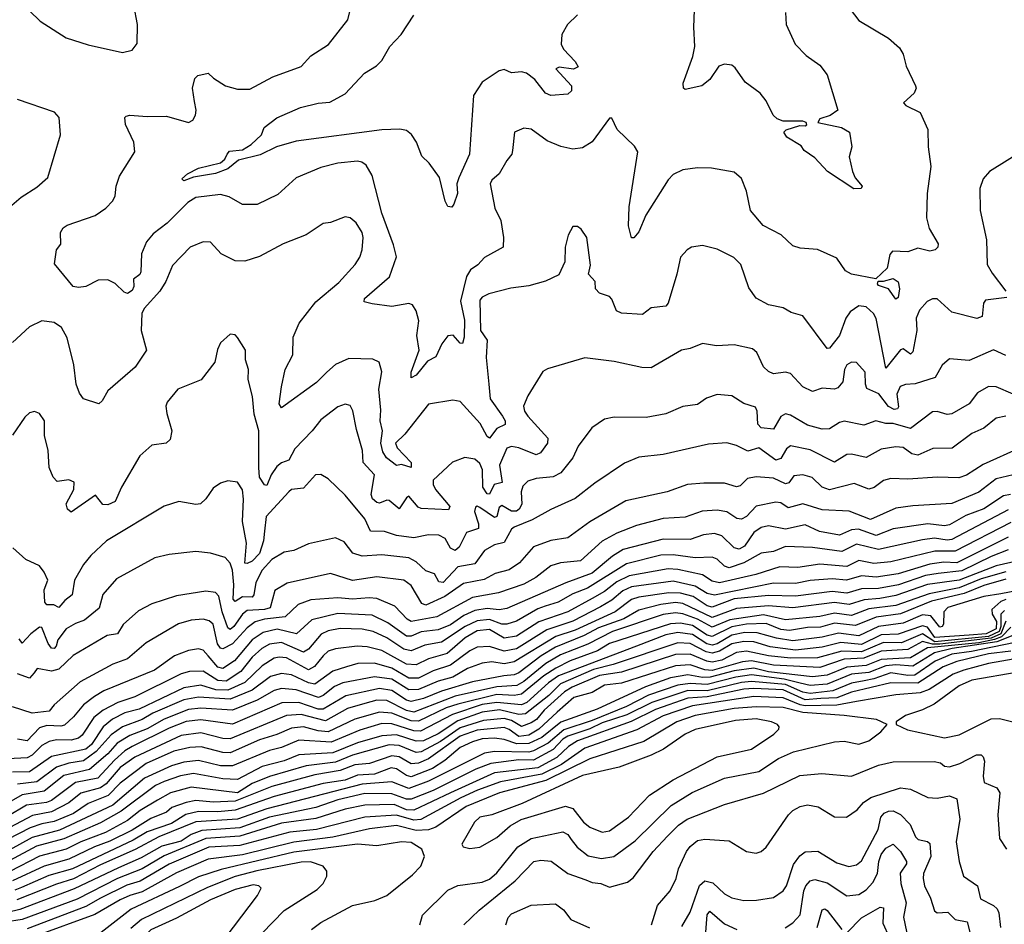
# Model space of a CAD drawing. Extents: x 1443846 to 1577407, y 839182 to 927291.
# Tile 119 of 256: x 1453955 to 1457979, y 894568 to 898265. Entities that reach past the tile are written whole.
import ezdxf

# ---------------------------------------------------------------- set-up
doc = ezdxf.new("R2010")
doc.units = 0

msp = doc.modelspace()

# ---------------------------------------------------------------- linework, layer by layer
at = {"layer": '0CON20XD'}
for points in [[(1457359.1, 897645), (1457369.2, 897619.2), (1457398.1, 897585), (1457394.2, 897575.8), (1457363.9, 897573.9), (1457256, 897645), (1457205, 897700), (1457160.7, 897730.7), (1457149.3, 897749.3), (1457090, 897785), (1457077.5, 897805), (1457087.5, 897815), (1457143, 897833), (1457165, 897831.2), (1457172.5, 897835), (1457168.8, 897845), (1457155, 897850), (1457075, 897850.8), (1457050, 897860), (1457034, 897875), (1457005, 897934), (1456981.4, 897965), (1456919.5, 898009.5), (1456878.8, 898068.8), (1456865, 898079.7), (1456835, 898083.2), (1456811.5, 898075), (1456775, 898020.8), (1456743.3, 897995), (1456675, 897980), (1456667.5, 897985), (1456666.1, 898006.1), (1456706.2, 898115), (1456714, 898155), (1456710.4, 898235), (1456715.3, 898375)], [(1453995, 898301.2), (1454038.7, 898258.7), (1454145, 898190.8), (1454235, 898162.9), (1454375, 898130.8), (1454415, 898141.2), (1454435, 898167.5), (1454435.8, 898245.8), (1454421.2, 898325)], [(1457331.3, 898331.3), (1457385, 898261.4), (1457505, 898189.2), (1457550.2, 898150.2), (1457565.7, 898125), (1457578, 898075), (1457616.2, 897995), (1457618.8, 897985), (1457610, 897965), (1457567.5, 897925), (1457576.7, 897915), (1457635.5, 897885.5), (1457666.4, 897816.4), (1457667.7, 897745), (1457678.2, 897665), (1457663.3, 897555), (1457660.9, 897455), (1457671.5, 897411.5), (1457708.6, 897348.6), (1457706.9, 897335), (1457695.7, 897325), (1457675, 897319.2), (1457625, 897331.1), (1457585, 897316.5), (1457521.5, 897318.5), (1457511.1, 897305), (1457500.8, 897249.2), (1457453.6, 897206.4), (1457354.7, 897224.7), (1457329.4, 897239.4), (1457295, 897290.6), (1457215, 897325.7), (1457145, 897331.1), (1457115, 897341.4), (1457066.3, 897386.3), (1456993.8, 897423.8), (1456941.1, 897485), (1456925.8, 897564.2), (1456905, 897616.7), (1456875, 897642), (1456781.7, 897658.3), (1456725, 897660), (1456665, 897651.9), (1456625, 897632.2), (1456605, 897611.1), (1456514.1, 897465.9), (1456485, 897398), (1456465, 897373.8), (1456455, 897373.3), (1456442.6, 897422.6), (1456445, 897500), (1456480.7, 897725), (1456468.1, 897748.1), (1456396, 897816), (1456375, 897862.5), (1456365, 897863.3), (1456295, 897765.5), (1456255, 897741.3), (1456215, 897736.5), (1456166.3, 897746.3), (1456110.4, 897770.4), (1456045, 897818), (1456015, 897822.5), (1455976.7, 897805), (1455969.3, 897730.7), (1455966, 897715), (1455945, 897690), (1455914.3, 897635), (1455885, 897609.2), (1455878.1, 897595), (1455896.6, 897495), (1455921.5, 897445), (1455931.5, 897375), (1455930.8, 897335), (1455855, 897293.1), (1455827, 897263), (1455797, 897243), (1455780.3, 897215), (1455756.2, 897115), (1455772.9, 897037.1), (1455771.8, 896968.2), (1455765, 896941.2), (1455755, 896942.5), (1455726.4, 896976.4), (1455705, 896972.5), (1455680.2, 896939.8), (1455655, 896887.1), (1455621, 896869), (1455575, 896812.9), (1455555, 896801.9), (1455554.7, 896824.7), (1455587.8, 896915), (1455578.2, 896975), (1455585.6, 897035), (1455575.7, 897075), (1455559.8, 897099.8), (1455545.4, 897105.4), (1455475, 897092.7), (1455395, 897103.8), (1455362.7, 897112.7), (1455364.4, 897125), (1455465.7, 897214.3), (1455494.2, 897295.8), (1455482.5, 897345), (1455434.7, 897475), (1455395, 897628.8), (1455371.1, 897671.1), (1455353, 897683), (1455335, 897687.3), (1455255, 897679.2), (1455185, 897660.5), (1455085, 897618.9), (1455009.6, 897550.4), (1454925, 897509.5), (1454865, 897510), (1454811.3, 897541.3), (1454775, 897551.1), (1454675, 897539.1), (1454642.5, 897517.5), (1454556.8, 897433.2), (1454500.2, 897389.8), (1454472.6, 897357.4), (1454451.9, 897308.1), (1454450, 897235), (1454445, 897224), (1454420, 897205), (1454421.4, 897175), (1454415, 897158.8), (1454395, 897146), (1454381.2, 897151.2), (1454345, 897187.5), (1454315, 897202.5), (1454275, 897200), (1454225, 897174.2), (1454195, 897170), (1454173.3, 897175), (1454096.7, 897266.7), (1454104.4, 897325), (1454122.6, 897347.4), (1454120.8, 897395), (1454132.7, 897415), (1454148.1, 897425), (1454262.5, 897465), (1454306.9, 897495), (1454335.6, 897525), (1454345.5, 897545), (1454349.5, 897585), (1454362.5, 897625), (1454425.6, 897725), (1454420.6, 897765), (1454387.3, 897837.3), (1454384, 897865), (1454389.2, 897870.8), (1454405, 897875.5), (1454475, 897868.9), (1454555, 897870.4), (1454645, 897844.5), (1454662.5, 897855), (1454673.5, 897875), (1454676.2, 897895), (1454668.7, 897931.3), (1454661.5, 897985), (1454670.8, 898025), (1454682.6, 898037.4), (1454725, 898047.1), (1454746.2, 898026.2), (1454795.3, 897995.3), (1454845, 897980.9), (1454895, 897980.8), (1454988.9, 898031.1), (1455105, 898073.5), (1455145, 898118.1), (1455216.8, 898163.2), (1455295.4, 898264.6), (1455305.4, 898304.6)], [(1456234.1, 898285), (1456194.3, 898245), (1456170.3, 898205), (1456167.7, 898165), (1456177.5, 898145), (1456225.6, 898095), (1456236.8, 898073.2), (1456217.6, 898062.4), (1456159.2, 898070.8), (1456146.2, 898065), (1456210.6, 897995), (1456210, 897975), (1456195, 897960.8), (1456125, 897955.7), (1456104.2, 897965), (1456060.2, 898020.2), (1456026.3, 898046.3), (1456005, 898051.8), (1455965, 898047.8), (1455935, 898062.2), (1455915, 898055.9), (1455845, 898010), (1455809.4, 897955), (1455793.3, 897715), (1455748.8, 897618.8), (1455741.9, 897595), (1455744.5, 897555), (1455729.4, 897510.6), (1455721.2, 897498.8), (1455705, 897501.5), (1455693.6, 897523.6), (1455670.5, 897620.5), (1455628.8, 897678.8), (1455597.9, 897707.9), (1455576.7, 897765), (1455556, 897796), (1455535, 897811.8), (1455507.7, 897817.7), (1455435, 897814.7), (1455085, 897768.4), (1455004.3, 897745), (1454937.1, 897712.9), (1454848.7, 897691.3), (1454805, 897656.1), (1454755, 897636.8), (1454665, 897621.2), (1454625, 897607.1), (1454617.1, 897615), (1454640.5, 897635), (1454685, 897658.2), (1454775, 897680), (1454793.2, 897695), (1454802.7, 897715), (1454811.8, 897728.2), (1454865, 897732.7), (1454900.8, 897755), (1454942.5, 897795), (1454953.3, 897825), (1455005, 897863.8), (1455103, 897907), (1455175, 897924.4), (1455221.8, 897928.2), (1455285, 897962.2), (1455363.8, 898046.2), (1455412.9, 898077.1), (1455435, 898098.1), (1455466.9, 898155), (1455514.4, 898205), (1455565, 898284)], [(1457084, 898294), (1457086.8, 898245), (1457123.9, 898165), (1457168.8, 898118.8), (1457225, 898079.2), (1457255, 898040), (1457298.1, 897895), (1457267, 897873), (1457225, 897860.6), (1457216.7, 897845), (1457313.8, 897825), (1457346.2, 897805), (1457355.8, 897745), (1457344.2, 897705), (1457359.1, 897645)], [(1453875, 897466), (1453960.7, 897539.3), (1454025, 897580.8), (1454069.7, 897620.3), (1454121.1, 897795), (1454115.8, 897865.8), (1454096.6, 897886.6), (1453945, 897938.9)], [(1458051.7, 897728.3), (1457918, 897645), (1457893.1, 897615), (1457879.5, 897575), (1457879.6, 897485), (1457905.5, 897365), (1457909.4, 897265), (1457928.8, 897228.8), (1457984.5, 897155)], [(1457989.8, 897130.2), (1457901.8, 897118.2), (1457893.4, 897106.6), (1457887.8, 897052.2), (1457866.6, 897043.4), (1457765, 897070), (1457705, 897124.5), (1457685, 897124.5), (1457663, 897113), (1457632.4, 897077.6), (1457618.9, 897045), (1457620.8, 896995), (1457605, 896907.9), (1457595, 896898.2), (1457565, 896919.3), (1457555, 896916), (1457495, 896840.6), (1457455, 897043.3), (1457444.1, 897064.1), (1457415, 897091.1), (1457385, 897096), (1457349.1, 897070.9), (1457331.9, 897045), (1457305.7, 896974.3), (1457265, 896923.1), (1457255, 896920.8), (1457155, 897054.4), (1457107.8, 897067.8), (1457075, 897087.5), (1457015, 897099.4), (1456965, 897127.5), (1456935, 897168.8), (1456901.4, 897265), (1456873.6, 897293.6), (1456805, 897327.1), (1456745, 897342), (1456700, 897335), (1456682.5, 897325), (1456655.6, 897294.4), (1456640.5, 897225), (1456605, 897106.7), (1456596.1, 897093.9), (1456535, 897087.8), (1456500, 897060), (1456415, 897065.6), (1456393.8, 897075), (1456375, 897122.5), (1456365, 897133.3), (1456325, 897147.5), (1456307.5, 897165), (1456306.2, 897195), (1456280, 897225), (1456287.9, 897262.1), (1456273.3, 897375), (1456249.3, 897409.3), (1456235, 897420), (1456215, 897420), (1456196.7, 897385), (1456183.8, 897335), (1456183.1, 897275), (1456158, 897222), (1456103.5, 897196.5), (1456035, 897177.1), (1455961.7, 897168.3), (1455872, 897145), (1455845, 897131.2), (1455835, 897119.2), (1455837.5, 896995), (1455864.7, 896954.7), (1455861.3, 896885), (1455872.2, 896775), (1455878.2, 896715), (1455928, 896645), (1455939.4, 896625), (1455939.4, 896610.6), (1455905.4, 896594.6), (1455875, 896555.3), (1455865, 896562.2), (1455836.6, 896615), (1455755, 896704.4), (1455725, 896710.6), (1455625, 896694.2), (1455528.7, 896571.3), (1455490.2, 896535), (1455497.2, 896515), (1455555, 896455.6), (1455555, 896434.5), (1455515, 896447.1), (1455495, 896442.5), (1455454, 896475), (1455438.3, 896498.3), (1455430.2, 896535), (1455437.8, 896585), (1455427.3, 896625), (1455431.1, 896668.9), (1455422.8, 896755), (1455435.3, 896825.3), (1455424.5, 896865), (1455398.1, 896878.1), (1455299.5, 896880.5), (1455245, 896855.3), (1455209.6, 896825), (1455168.1, 896781.9), (1455025, 896678.6), (1455015.6, 896695.6), (1455025.3, 896765), (1455040, 896835), (1455070.9, 896895), (1455072.8, 896967.2), (1455096.9, 897025), (1455165, 897112.2), (1455258.6, 897191.4), (1455325.5, 897265), (1455344.5, 897295), (1455354.5, 897325), (1455359.1, 897375), (1455354.5, 897395), (1455330, 897435), (1455305, 897455.4), (1455285, 897458.8), (1455225, 897436), (1455195, 897432), (1455125, 897385.8), (1455031.1, 897348.9), (1454935, 897297.8), (1454875, 897278.5), (1454835, 897279.1), (1454778.7, 897308.7), (1454735, 897355.8), (1454705, 897356.7), (1454652, 897335), (1454579.6, 897260.4), (1454552.1, 897195), (1454527.1, 897155), (1454463.3, 897085), (1454453.7, 897065), (1454451.6, 896995), (1454472.5, 896915), (1454426.5, 896845), (1454315, 896748.8), (1454292.3, 896707.7), (1454277.5, 896695), (1454215, 896715.8), (1454198.7, 896738.7), (1454185.8, 896775), (1454175.9, 896855), (1454148.9, 896965), (1454125, 897007.3), (1454095, 897027.2), (1454045, 897034.6), (1453995, 897010.4), (1453925, 896946.2)], [(1457535, 897123.3), (1457505.6, 897165.6), (1457465, 897178.8), (1457460, 897185), (1457463.3, 897196.7), (1457485, 897196.2), (1457525, 897207.5), (1457545, 897194.4), (1457550, 897165), (1457545, 897130), (1457535, 897123.3)], [(1457985, 896893.1), (1457935, 896916.1), (1457835, 896871.8), (1457755, 896879.4), (1457725, 896852.5), (1457696.9, 896803.1), (1457615, 896777.2), (1457575, 896774.5), (1457553.6, 896766.4), (1457539, 896735), (1457546.8, 896683.2), (1457542.3, 896675), (1457528.6, 896671.4), (1457505, 896684.8), (1457466.3, 896736.3), (1457417.7, 896757.7), (1457411.2, 896775), (1457410.4, 896825), (1457375, 896864.3), (1457355, 896865.6), (1457335, 896854.2), (1457326.4, 896835), (1457319.2, 896785), (1457299, 896761), (1457284.7, 896755.3), (1457235, 896758.5), (1457195, 896745.4), (1457155, 896764.6), (1457105, 896818.6), (1457085, 896824.2), (1457035, 896818.1), (1457015, 896827.1), (1456995, 896846), (1456967.8, 896905), (1456949.5, 896919.5), (1456875, 896936.5), (1456802.1, 896932.1), (1456745, 896942.2), (1456695, 896921.8), (1456660, 896915), (1456535, 896842.2), (1456496.8, 896843.2), (1456385, 896868.5), (1456265, 896882.5), (1456112.1, 896837.9), (1456093.1, 896826.9), (1456032, 896728), (1456013.8, 896685), (1456018.5, 896665), (1456032, 896645), (1456113.2, 896555), (1456111.5, 896535), (1456082.7, 896495), (1456065, 896486.6), (1455994.2, 896515.8), (1455965, 896520.6), (1455946.3, 896513.7), (1455915.6, 896445), (1455926.5, 896373.5), (1455894.5, 896365.5), (1455875, 896325.4), (1455865, 896326.7), (1455847.8, 896355), (1455845.9, 896425), (1455835, 896451.8), (1455815, 896468.5), (1455774.4, 896475.6), (1455723.7, 896456.3), (1455645, 896382.5), (1455644.6, 896365), (1455654.6, 896345), (1455712.1, 896275), (1455707.6, 896262.4), (1455595, 896267.9), (1455583.4, 896273.4), (1455545, 896317.3), (1455535, 896311.2), (1455505, 896266.2), (1455465, 896299.6), (1455455, 896301.2), (1455425, 896288.8), (1455415, 896291.2), (1455397.1, 896307.1), (1455391, 896325), (1455405.2, 896405.2), (1455358.4, 896455), (1455355.7, 896505), (1455330.7, 896590.7), (1455316.5, 896666.5), (1455305, 896688), (1455285, 896694.2), (1455255, 896682.9), (1455185, 896630), (1455150.7, 896585), (1455078.7, 896511.3), (1455055, 896464.6), (1455025, 896454.3), (1455005, 896438.9), (1454982, 896405), (1454965, 896360.9), (1454955, 896363.5), (1454934.2, 896395), (1454932.7, 896435), (1454932.2, 896585), (1454913.4, 896653.4), (1454906.1, 896725), (1454889.1, 896795), (1454889.4, 896835), (1454878, 896875), (1454877.5, 896915), (1454845, 896966.7), (1454835, 896976.7), (1454815, 896980), (1454775.9, 896944.1), (1454762.7, 896917.3), (1454752, 896865), (1454696.3, 896793.7), (1454601.2, 896755), (1454557.8, 896702.2), (1454551.4, 896685), (1454555.7, 896655), (1454576.7, 896585), (1454570.3, 896549.7), (1454553.3, 896535), (1454495, 896525.7), (1454445, 896482.2), (1454370.4, 896355), (1454345, 896296), (1454315, 896282.2), (1454294, 896284), (1454265, 896322), (1454165, 896252.2), (1454149.7, 896265), (1454144.3, 896285.7), (1454175.3, 896345), (1454177.1, 896375), (1454155, 896384.3), (1454108, 896378), (1454090.8, 896395), (1454075.6, 896435), (1454071.1, 896505), (1454056.2, 896565), (1454055.5, 896625), (1454035, 896656.2), (1454015, 896663.8), (1453995, 896658.8), (1453975, 896641.2), (1453925, 896566.7)], [(1458015, 896734.1), (1457945, 896764.1), (1457915, 896765.3), (1457869.4, 896740.6), (1457835, 896694.6), (1457765, 896654), (1457745, 896651.6), (1457705, 896663.2), (1457685, 896662.7), (1457595, 896594.8), (1457525, 896614.8), (1457494.4, 896614.4), (1457453.8, 896626.2), (1457405, 896607.8), (1457325, 896624.5), (1457305, 896619.2), (1457265, 896593.5), (1457235, 896591.4), (1457175, 896607.6), (1457105, 896648.9), (1457085, 896653.9), (1457065, 896643.2), (1457035, 896591.8), (1456985, 896597), (1456972, 896612), (1456969.5, 896665), (1456961.7, 896681.7), (1456915, 896695.8), (1456865, 896727.5), (1456805, 896732.7), (1456761.1, 896718.9), (1456725, 896692.9), (1456665, 896683.6), (1456595, 896654.6), (1456515, 896638.9), (1456385, 896640.9), (1456345, 896632.9), (1456293.6, 896596.4), (1456237.4, 896522.6), (1456215.8, 896474.2), (1456166.7, 896413.3), (1456135, 896396.2), (1456065, 896389.4), (1456031.5, 896378.5), (1456011.3, 896358.7), (1456004.5, 896335), (1456007, 896285), (1455996.7, 896265), (1455985, 896256.8), (1455965, 896256.2), (1455925, 896279.1), (1455915, 896271.5), (1455904.8, 896235.2), (1455895, 896230.2), (1455835, 896271.9), (1455825, 896276.2), (1455817.6, 896272.4), (1455813, 896255), (1455830.3, 896205), (1455829.6, 896185), (1455781, 896169), (1455751.2, 896108.8), (1455735, 896095.5), (1455715, 896104.5), (1455693.1, 896145), (1455668.1, 896158.1), (1455625, 896159.5), (1455565, 896147.5), (1455495, 896156.5), (1455445, 896172.9), (1455388.1, 896175), (1455365, 896225.3), (1455285, 896321.9), (1455215, 896388), (1455185, 896406), (1455163.3, 896405), (1455115, 896350), (1455065.5, 896344.5), (1455055, 896335.7), (1454962.5, 896235), (1454954.8, 896174.8), (1454950.6, 896135), (1454935, 896083.5), (1454905, 896052.5), (1454885, 896042.5), (1454875, 896044.3), (1454882.3, 896125), (1454865.9, 896214.1), (1454869.8, 896305), (1454865, 896343.3), (1454845, 896374.3), (1454805, 896380.6), (1454775, 896370.6), (1454745, 896350.8), (1454715, 896306.2), (1454693, 896287), (1454675, 896283.3), (1454605, 896295.7), (1454545, 896277.5), (1454308.9, 896135), (1454245, 896075.5), (1454215, 896037.9), (1454178.1, 895975), (1454168.8, 895915), (1454138.7, 895891.3), (1454115, 895862), (1454094, 895874), (1454065, 895873.9), (1454057.5, 895885), (1454054.8, 895935), (1454069.5, 895975), (1454055, 896007.1), (1454035, 896032.7), (1453979.5, 896059.5), (1453926.7, 896106.7)], [(1457985, 896644.7), (1457945, 896636.1), (1457895.6, 896595), (1457846.4, 896573.6), (1457765.6, 896514.4), (1457687.3, 896512.7), (1457625, 896485.8), (1457601, 896491), (1457565, 896516.8), (1457535, 896519.8), (1457475, 896510), (1457414.1, 896475.9), (1457355, 896488.8), (1457335, 896487.4), (1457285, 896456.8), (1457185, 896507.5), (1457105, 896523.2), (1457088.9, 896511.1), (1457065, 896471.1), (1457045.2, 896464.8), (1456975, 896514.7), (1456931.1, 896501.1), (1456885, 896524.6), (1456845, 896535.4), (1456770.2, 896529.8), (1456585, 896487.7), (1456485, 896477.5), (1456427, 896453), (1456305, 896370.3), (1456225, 896307.5), (1456125, 896263.2), (1456049, 896221), (1455975, 896191.3), (1455965, 896183.1), (1455935, 896128.4), (1455895, 896118.2), (1455854.5, 896095), (1455815, 896041.4), (1455745, 896029.3), (1455685, 895964.8), (1455667.1, 895967.1), (1455650.6, 896000.6), (1455615, 896012.2), (1455575, 896049.2), (1455545, 896065.2), (1455435, 896078.4), (1455355, 896072.1), (1455316.5, 896085), (1455280.8, 896130.8), (1455245, 896147.5), (1455135, 896122.3), (1455075, 896096.2), (1455035, 896088.5), (1454985, 896058.8), (1454945.6, 896015), (1454920, 895965), (1454911.6, 895915), (1454905, 895905.3), (1454865, 895905.7), (1454835, 895887.7), (1454827.1, 895897.1), (1454829.9, 895955), (1454824.1, 896015), (1454815, 896043.3), (1454795, 896066.5), (1454734.7, 896084.7), (1454675, 896091.5), (1454565, 896079.2), (1454506.7, 896065), (1454350.5, 895979.5), (1454294.3, 895915.7), (1454279.8, 895860.2), (1454219.6, 895810.4), (1454182.3, 895797.7), (1454145, 895775.3), (1454110.7, 895730.7), (1454103.3, 895705), (1454095, 895694.8), (1454085, 895696.3), (1454071.2, 895715), (1454045, 895780.9), (1454035, 895781.6), (1454000, 895755), (1453965, 895716.5), (1453952.4, 895735)], [(1458044.1, 896515.9), (1457892.3, 896447.7), (1457825, 896404.2), (1457792.9, 896392.9), (1457705.5, 896395.5), (1457585, 896386.9), (1457515, 896390.5), (1457485, 896381.2), (1457447.2, 896352.8), (1457425, 896346), (1457365, 896368.9), (1457265, 896343.8), (1457234.8, 896354.8), (1457194.3, 896394.3), (1457155, 896404.7), (1457119.2, 896400.8), (1457098, 896372), (1457085, 896368.4), (1457035, 896391.6), (1456965, 896397.1), (1456929.7, 896390.2), (1456899.7, 896360.2), (1456885, 896355.4), (1456835, 896371.2), (1456750.5, 896370.5), (1456684.7, 896365.3), (1456601.2, 896335), (1456431.7, 896298.3), (1456285, 896213.4), (1456195, 896147.7), (1456125, 896136.3), (1456055, 896110.4), (1455997.1, 896045), (1455955, 896016.4), (1455898.3, 896001.7), (1455853.6, 895976.4), (1455768.6, 895961.4), (1455692, 895908), (1455615, 895872.5), (1455598.9, 895878.9), (1455555, 895952.1), (1455525, 895974.7), (1455415, 895987.3), (1455315, 895973), (1455225, 896002.2), (1455047.5, 895962.5), (1454997.4, 895932.6), (1454978.1, 895861.9), (1454955, 895853.8), (1454885, 895850.3), (1454864.9, 895835.1), (1454830.5, 895785), (1454815, 895773.3), (1454805, 895780), (1454781.5, 895845), (1454768.5, 895908.5), (1454755, 895924.6), (1454715, 895929.2), (1454595, 895910), (1454495, 895877.3), (1454440.7, 895849.3), (1454377.3, 895792.7), (1454354.7, 895755.3), (1454312.4, 895747.6), (1454173.1, 895666.9), (1454115, 895610), (1454085, 895602.1), (1454026.5, 895613.5), (1454013.9, 895596.1), (1453995, 895574.3), (1453945, 895591.1)], [(1458015, 896404.8), (1457945, 896387.9), (1457875, 896333.4), (1457765, 896287.8), (1457605, 896278.2), (1457535, 896268.3), (1457432.3, 896222.3), (1457345, 896256), (1457235, 896261.6), (1457155, 896285.9), (1457095, 896269.4), (1457065, 896290.2), (1457045, 896293.8), (1456965, 896276.2), (1456925, 896235.2), (1456905, 896223.1), (1456886.1, 896226.1), (1456845, 896254.2), (1456805, 896260), (1456743.9, 896256.1), (1456675, 896232.5), (1456585, 896226.1), (1456475, 896198.1), (1456395, 896166.1), (1456335.7, 896134.3), (1456247, 896053), (1456165, 896044.8), (1456125, 896033.2), (1456063.9, 895985), (1456015, 895957.8), (1455912.1, 895922.1), (1455805, 895903.6), (1455659.2, 895825), (1455555.2, 895805.2), (1455538.6, 895815), (1455488.4, 895868.4), (1455415, 895898.8), (1455382.6, 895902.6), (1455315, 895896.8), (1455255, 895902.5), (1455145, 895893.6), (1455092.9, 895875), (1455039.5, 895825), (1454954.7, 895815.3), (1454916.4, 895803.6), (1454885, 895779.3), (1454825, 895714.4), (1454785, 895693.2), (1454775, 895696.2), (1454763.7, 895713.7), (1454745, 895793.9), (1454728.5, 895808.5), (1454705, 895815.2), (1454655, 895811.1), (1454603.5, 895796.5), (1454471.6, 895718.4), (1454395, 895652.5), (1454335, 895631.6), (1454201.2, 895558.8), (1454095.4, 895465), (1454075, 895439.4), (1454005, 895431), (1453925, 895456.1)], [(1458004.9, 896325.1), (1457975, 896319), (1457895, 896266.2), (1457821.7, 896238.3), (1457755, 896200.7), (1457735, 896196.2), (1457665.7, 896204.3), (1457525, 896184.5), (1457455, 896157.6), (1457382.8, 896182.8), (1457355, 896179.9), (1457305, 896157.7), (1457223, 896173), (1457165, 896200.5), (1457085, 896182.2), (1457015, 896196.9), (1456985, 896189), (1456955, 896169.4), (1456917.2, 896112.8), (1456895, 896100.7), (1456875, 896106.3), (1456825, 896155.8), (1456795, 896165.7), (1456749.7, 896160.3), (1456695, 896140.2), (1456585, 896141.5), (1456420.7, 896099.3), (1456376.9, 896073.1), (1456295, 896003.4), (1456186.5, 895963.5), (1455945, 895858.3), (1455915, 895853), (1455865, 895858.3), (1455815, 895850.3), (1455770.2, 895829.8), (1455715, 895791.2), (1455665, 895770.7), (1455595, 895763.6), (1455555, 895745.1), (1455535, 895745.8), (1455459.6, 895799.6), (1455395, 895831), (1455255, 895838.1), (1455148.2, 895811.8), (1455085.5, 895754.5), (1455006.4, 895773.6), (1454949.9, 895760.1), (1454905, 895730.5), (1454833.1, 895645), (1454785, 895613.2), (1454765, 895618.8), (1454724.7, 895664.7), (1454705, 895687.8), (1454685, 895694.1), (1454645, 895686.9), (1454586.7, 895665), (1454505, 895606.8), (1454298.4, 895521.6), (1454260.5, 895499.5), (1454215.8, 895465), (1454174.8, 895415.2), (1454138, 895382), (1454122.7, 895377.3), (1454065, 895380.2), (1454035, 895370.6), (1453985, 895317.4), (1453945, 895324)], [(1457995, 896262.4), (1457765, 896140.6), (1457745, 896137.6), (1457693.8, 896146.2), (1457645, 896138.6), (1457465, 896099.8), (1457375, 896121.6), (1457315, 896091.7), (1457195, 896107.6), (1457085, 896112), (1457035, 896090.9), (1456985, 896085.2), (1456914.9, 896045.1), (1456855, 896024.8), (1456835, 896031.9), (1456805, 896060.6), (1456785, 896068.2), (1456715, 896065.5), (1456625, 896078.2), (1456575, 896075.9), (1456435, 896041.5), (1456275, 895941), (1456215, 895918.2), (1456155, 895884.5), (1456102, 895868), (1456072.5, 895857.5), (1455985, 895807.2), (1455945.8, 895794.2), (1455925, 895794.9), (1455875, 895814.1), (1455825, 895807.6), (1455775, 895785.1), (1455679.2, 895720.8), (1455611.1, 895708.9), (1455555, 895685.2), (1455525, 895693), (1455455, 895739.1), (1455399.5, 895765), (1455355, 895773.5), (1455265, 895776.5), (1455215, 895767.9), (1455186.2, 895753.8), (1455135, 895692.7), (1455115, 895680.2), (1455025, 895719.7), (1454975, 895712.9), (1454944.7, 895695.3), (1454905, 895659.7), (1454858.9, 895601), (1454798.8, 895561.2), (1454764, 895564), (1454705, 895602.7), (1454648.4, 895601.6), (1454615, 895591.1), (1454425, 895497.4), (1454355.7, 895474.3), (1454296.4, 895443.6), (1454257.5, 895412.5), (1454209.3, 895340.7), (1454195, 895328.5), (1454165, 895320), (1454105, 895322.2), (1454075, 895315.2), (1454045, 895298.5), (1454005, 895258.4), (1453985, 895248.4), (1453905.7, 895244.3)], [(1458005, 896209.7), (1457777.5, 896092.5), (1457695, 896092.8), (1457515, 896049.1), (1457445, 896041.8), (1457385, 896054.1), (1457335, 896029.9), (1457225, 896039.4), (1457135, 896026.2), (1457061.2, 896028.8), (1456962.8, 895997.2), (1456815, 895963.4), (1456785, 895970), (1456745, 895996.2), (1456695, 896006.9), (1456645, 896018.4), (1456605, 896020), (1456445, 895991.9), (1456395, 895967.7), (1456345, 895927.9), (1456295, 895898.8), (1456194.5, 895845.5), (1456076.3, 895803.7), (1455985, 895744.9), (1455935, 895737.3), (1455875, 895772.1), (1455825, 895767.4), (1455775, 895739.3), (1455701.2, 895675), (1455625, 895652.3), (1455575, 895627.7), (1455535, 895630.9), (1455435, 895687.1), (1455375, 895701.9), (1455334, 895704), (1455245, 895694.3), (1455215, 895683.7), (1455194.8, 895665), (1455159.2, 895620.8), (1455135, 895608), (1455045, 895656.6), (1455015, 895660), (1454995, 895655.5), (1454945, 895624.8), (1454875, 895555.9), (1454805, 895524.7), (1454755.7, 895525.7), (1454695, 895545.4), (1454625, 895534.4), (1454442.4, 895447.6), (1454385, 895431.9), (1454334.2, 895405.8), (1454295.5, 895374.5), (1454248, 895302), (1454225, 895284.1), (1454085, 895254), (1453995, 895190.5), (1453925, 895189.9)], [(1457995, 896150.3), (1457785, 896045.1), (1457732.4, 896047.6), (1457675, 896040), (1457545, 896000.4), (1457455, 895986.1), (1457395, 895992.3), (1457334.3, 895974.3), (1457275, 895979.3), (1457185, 895973.1), (1457125, 895960.1), (1457035, 895962.5), (1456795, 895913.4), (1456765, 895920.5), (1456715, 895950.2), (1456625, 895969.8), (1456455, 895947.7), (1456419.4, 895930.6), (1456375, 895892.7), (1456329, 895865), (1456215, 895806.8), (1456108.5, 895771.5), (1455985, 895694.2), (1455935, 895684.4), (1455875, 895702.6), (1455825, 895701), (1455795, 895686.1), (1455715, 895627.1), (1455645, 895604.3), (1455585, 895574.4), (1455545, 895574.1), (1455475, 895615.1), (1455405, 895634.9), (1455336.9, 895633.1), (1455290.4, 895619.6), (1455235, 895602.3), (1455160.3, 895549.7), (1455135, 895554.1), (1455065, 895587), (1455025, 895593.2), (1454979.6, 895580.4), (1454905.1, 895524.9), (1454815, 895488), (1454685, 895495.6), (1454625, 895485.9), (1454499.2, 895430.8), (1454455, 895404.2), (1454375.1, 895374.9), (1454328.3, 895341.7), (1454266.6, 895273.4), (1454215, 895235.3), (1454155, 895226.4), (1454105, 895210.5), (1454025, 895150.7), (1453945, 895140.5)], [(1457995, 896097.9), (1457925, 896071.1), (1457805, 896012.1), (1457708.6, 896001.4), (1457656.3, 895993.7), (1457547.1, 895955), (1457465, 895940.1), (1457395, 895939.6), (1457335, 895921.5), (1457275, 895927.4), (1457125, 895908.6), (1457015, 895911.5), (1456875, 895897.5), (1456785, 895864), (1456765, 895869.5), (1456707.5, 895907.5), (1456655, 895921.8), (1456607.4, 895922.6), (1456484.9, 895905.1), (1456454.9, 895895.1), (1456388.1, 895845), (1456225, 895770.2), (1456146.2, 895743.8), (1455975, 895640.3), (1455935, 895632), (1455885, 895639.9), (1455845, 895634.5), (1455785, 895613.2), (1455725, 895577.8), (1455665, 895561.2), (1455585, 895527.9), (1455545, 895526), (1455475, 895569.1), (1455405, 895579.9), (1455275, 895554.6), (1455240.9, 895539.1), (1455195, 895502.9), (1455175.3, 895494.7), (1455085, 895526.7), (1455025, 895531.5), (1454995, 895523), (1454925, 895483.8), (1454825, 895442.4), (1454695, 895450.7), (1454645, 895446), (1454545, 895406.8), (1454475, 895367.2), (1454405, 895339.7), (1454352.5, 895307.5), (1454315.1, 895265), (1454240.2, 895199.8), (1454134.4, 895175.6), (1454055, 895111.3), (1453965, 895097), (1453885, 895050.4)], [(1458035, 896053), (1457945, 896032.4), (1457795, 895974.3), (1457665, 895956.8), (1457535, 895911.3), (1457469.9, 895900.1), (1457406.5, 895893.5), (1457345, 895875.3), (1457285, 895883.1), (1457115, 895861.4), (1457015, 895869.2), (1456885, 895858.4), (1456785, 895821.2), (1456665, 895878.9), (1456635, 895882.4), (1456575, 895874.3), (1456485, 895852.4), (1456423.3, 895816.7), (1456320.2, 895779.9), (1456262, 895748), (1456145, 895701), (1456085.5, 895665), (1455994.3, 895595), (1455975, 895587), (1455932.9, 895582.9), (1455805, 895559.2), (1455679.3, 895520.7), (1455605, 895490.2), (1455555, 895478.4), (1455535, 895484.4), (1455475, 895523), (1455425, 895531.5), (1455287.9, 895502.1), (1455195, 895447.5), (1455175, 895447.7), (1455095, 895474.6), (1455026.6, 895473.4), (1454825, 895386), (1454695, 895403.4), (1454635, 895396.5), (1454565, 895369.1), (1454414.9, 895295.1), (1454383.8, 895276.2), (1454341.7, 895238.3), (1454274.4, 895165.6), (1454182.1, 895147.9), (1454085, 895073.9), (1454064.1, 895065.9), (1453982.5, 895055), (1453905, 895008)], [(1457985, 895978.9), (1457895, 895953.1), (1457815, 895919.4), (1457681.4, 895888.6), (1457555, 895836.1), (1457455, 895822.6), (1457370.9, 895789.1), (1457285, 895798), (1457227.1, 895782.9), (1457175, 895781.4), (1457101.5, 895768.5), (1457065, 895772.7), (1457005, 895797.2), (1456924.9, 895794.9), (1456865, 895783.4), (1456785, 895744.2), (1456765, 895750.2), (1456705, 895788.6), (1456655, 895798.7), (1456615, 895796.3), (1456365, 895715.1), (1456315.7, 895685), (1456205, 895644.2), (1456146.3, 895615), (1456096.9, 895583.1), (1456005, 895508.2), (1455975, 895502.7), (1455905, 895506.8), (1455745, 895468.1), (1455698.1, 895451.9), (1455585, 895397.7), (1455555, 895399.1), (1455475, 895431.3), (1455425, 895435.4), (1455325, 895405.6), (1455215, 895354.9), (1455175, 895358.7), (1455115, 895374.6), (1455065, 895369.4), (1455005, 895342.9), (1454935, 895322.1), (1454815, 895268.1), (1454785, 895269.6), (1454696.8, 895293.2), (1454649.8, 895289.8), (1454585, 895275.1), (1454471.2, 895225), (1454365.8, 895145), (1454316.2, 895093.8), (1454235, 895061.2), (1454175, 895020.3), (1454095, 894987.3), (1454045, 894978.7), (1453997.6, 894962.4), (1453905, 894913.8)], [(1457985, 896008.7), (1457885, 895979.9), (1457795, 895943.4), (1457671.3, 895918.7), (1457535, 895870.9), (1457425, 895856.7), (1457355, 895830.4), (1457285, 895839.4), (1457225, 895825.8), (1457085, 895812.2), (1456995, 895833.2), (1456857.6, 895812.4), (1456785, 895782), (1456725, 895815.1), (1456665, 895836.6), (1456635, 895840.6), (1456585, 895833.6), (1456378.2, 895765), (1456276.7, 895713.3), (1456165, 895669.8), (1456105, 895634.2), (1456015, 895560), (1455985.9, 895544.1), (1455905, 895538.7), (1455735, 895500.5), (1455565, 895434.9), (1455535, 895442.1), (1455455, 895482.9), (1455415, 895483.2), (1455365, 895470.6), (1455295, 895449.4), (1455205, 895398.8), (1455105, 895425.3), (1455045, 895421.1), (1454815, 895325.5), (1454785, 895327.6), (1454695, 895350.7), (1454615, 895339.3), (1454425, 895250.9), (1454365, 895208.1), (1454307.7, 895142.3), (1454285, 895125.6), (1454205, 895103.2), (1454155.7, 895064.3), (1454085, 895027.8), (1454007.1, 895012.9), (1453915, 894963.7)], [(1458135, 895951.5), (1457965, 895918.6), (1457895, 895908), (1457747.9, 895862.1), (1457732.1, 895845), (1457730.2, 895795), (1457725, 895785.4), (1457715, 895782.9), (1457678, 895828), (1457645, 895833.3), (1457565, 895799.1), (1457465, 895784.3), (1457385, 895746.2), (1457301.8, 895758.2), (1457235, 895740.9), (1457115, 895726.5), (1457047.2, 895737.2), (1456969.3, 895759.3), (1456918.9, 895761.1), (1456865, 895749.2), (1456805, 895714.1), (1456785, 895708.7), (1456763.7, 895713.7), (1456705, 895752.1), (1456645, 895761), (1456595, 895750.9), (1456475, 895704.2), (1456157, 895583), (1456116, 895555), (1456027, 895475), (1456005.1, 895464.9), (1455905, 895474.8), (1455845, 895465.5), (1455724.2, 895425.8), (1455593.1, 895356.9), (1455565, 895358), (1455475, 895387.8), (1455435, 895387.9), (1455345, 895361), (1455227.9, 895312.1), (1455095, 895319.9), (1455025, 895290.3), (1454975, 895278.3), (1454825, 895215.4), (1454775, 895215.7), (1454685, 895237.6), (1454625, 895230), (1454575, 895215.4), (1454464.9, 895165.1), (1454335, 895054.9), (1454117.5, 894952.5), (1454005, 894922.1), (1453915, 894872)], [(1457985.5, 895895), (1457965, 895887.6), (1457928.6, 895855), (1457929.5, 895835), (1457946.9, 895805), (1457945, 895774.8), (1457905, 895754.8), (1457835, 895749.2)], [(1457979.2, 895850.8), (1457964.2, 895835), (1457964.3, 895785), (1457957.5, 895765), (1457915, 895744.1), (1457695, 895722.8), (1457645, 895754.6), (1457558.6, 895718.6), (1457485, 895719.4), (1457395, 895682), (1457315, 895684), (1457215, 895656.6), (1457105, 895655.1), (1457015, 895664.9), (1456925, 895684.7), (1456885, 895679), (1456825, 895647.8), (1456785, 895639.3), (1456762.6, 895642.6), (1456695, 895672.4), (1456635, 895671.2), (1456415, 895598.2), (1456325, 895585.3), (1456212.6, 895537.4), (1456182, 895518), (1456097.6, 895442.4), (1456067.4, 895405), (1456045, 895390.7)], [(1457835, 895749.2), (1457695, 895739.9), (1457665, 895782), (1457645, 895787.5), (1457545, 895753.5), (1457475, 895750.4), (1457395, 895711), (1457310.4, 895719.6), (1457235, 895699.9), (1457125, 895687.8), (1457021.7, 895701.7), (1456955, 895721.8), (1456915, 895724.2), (1456865, 895714.4), (1456815, 895684.7), (1456785, 895676.4), (1456760.8, 895680.8), (1456695, 895716.1), (1456645, 895718.8), (1456380.9, 895629.1), (1456300.2, 895609.8), (1456165, 895550.4), (1456117.4, 895502.6), (1456022.5, 895427.5), (1455995, 895425.9), (1455916.2, 895443.8), (1455845, 895435.1), (1455745, 895399.7), (1455665, 895346.9), (1455605, 895317.4), (1455575, 895316.2), (1455495, 895342.7), (1455435, 895337.7), (1455335, 895308.8), (1455235, 895269.1), (1455095, 895260.6), (1455035, 895235.7), (1454945, 895213.4), (1454845, 895160.2), (1454785, 895163), (1454665, 895184.3), (1454611.8, 895175), (1454545, 895151.3), (1454509.5, 895135), (1454369.7, 895030.3), (1454285, 894982.9), (1454135, 894916.8), (1454023.5, 894886.5), (1453915, 894829)], [(1457985, 895806.2), (1457965.4, 895755), (1457925, 895737), (1457715, 895712.1), (1457685, 895712.1), (1457645, 895724), (1457585, 895691.5), (1457476.2, 895683.8), (1457404.6, 895655.4), (1457325, 895650.8), (1457225, 895617.2), (1457035, 895627.6), (1456945, 895644.9), (1456909.2, 895640.8), (1456785, 895605.4), (1456755, 895607.6), (1456695, 895628.5), (1456635, 895624.2), (1456415, 895553.3), (1456344.4, 895545.6), (1456295, 895514.8), (1456220, 895495), (1456151, 895435), (1456076.9, 895365), (1456035, 895341.3), (1455995, 895334.8), (1455955, 895364.2), (1455935, 895371.7), (1455825, 895361.5), (1455755, 895336.6), (1455626.1, 895243.9), (1455585, 895226), (1455555, 895224.3), (1455505, 895252.7), (1455475, 895256.4), (1455385, 895224.9), (1455325, 895219.9), (1455263.9, 895196.1), (1455160.7, 895179.3), (1454985, 895131.3), (1454835, 895070.4), (1454745, 895067.4), (1454675, 895073.6), (1454635, 895065.1), (1454576.7, 895045), (1454554.2, 895025.8), (1454490.4, 894999.6), (1454415, 894952.6), (1454323, 894907), (1454259.7, 894885), (1454155, 894834.2), (1454054, 894806), (1453925, 894745.5)], [(1458005, 895782.7), (1457967.7, 895742.3), (1457938.8, 895731.2), (1457875, 895718.3), (1457665, 895697.4), (1457595, 895657.4), (1457475, 895650.5), (1457415, 895625.9), (1457335, 895618.2), (1457255, 895585.5), (1457195, 895579.5), (1457015, 895599.9), (1456955.2, 895614.8), (1456875, 895603.5), (1456777.3, 895577.3), (1456745, 895576.2), (1456685, 895587.3), (1456615, 895574.9), (1456512.3, 895537.7), (1456315, 895447.3), (1456166.1, 895393.9), (1456089.1, 895330.9), (1456035, 895306.6), (1455986, 895306), (1455935, 895322.7), (1455895, 895328.3), (1455845, 895325.4), (1455805, 895313.9), (1455755, 895289.8), (1455692.8, 895237.2), (1455641.9, 895205), (1455555, 895170.8), (1455535, 895175.7), (1455495, 895203.6), (1455473.1, 895206.9), (1455405, 895182), (1455335, 895177.2), (1455285, 895157.4), (1455195, 895143.4), (1454995, 895090.6), (1454835, 895034.4), (1454765, 895027.5), (1454685, 895028.8), (1454633.1, 895016.9), (1454575, 894980.3), (1454475, 894945.8), (1454418, 894912), (1454170.7, 894795), (1454073.2, 894766.8), (1453962.5, 894717.5), (1453935, 894706.6)], [(1458195.1, 895754.9), (1457845, 895682.3), (1457765, 895671.4), (1457696.7, 895643.3), (1457613.3, 895586.7), (1457585, 895584.8), (1457515, 895595.6), (1457445, 895570.7), (1457406.5, 895563.5), (1457355, 895553.2), (1457278.1, 895521.9), (1457185, 895511.6), (1457155, 895516.2), (1457085, 895547.9), (1456945, 895560.1), (1456905, 895556), (1456765, 895521.9), (1456685, 895523.5), (1456538.7, 895475), (1456436.3, 895423.7), (1456335, 895391.5), (1456285, 895367.2), (1456195, 895336.3), (1456175, 895324.7), (1456135, 895282), (1456055, 895238.6), (1455995, 895239.7), (1455880.8, 895225), (1455818.7, 895201.3), (1455645, 895114.2), (1455555, 895079.4), (1455535, 895079.8), (1455475, 895101), (1455365, 895102.8), (1455255, 895076.3), (1455164.7, 895045.3), (1454976, 895005), (1454855, 894961.7), (1454698.5, 894951.5), (1454655.1, 894934.9), (1454615, 894908.2), (1454535, 894886.5), (1454450.8, 894839.2), (1454358.8, 894798.8), (1454177.3, 894712.7), (1453955, 894628.9), (1453905, 894616.6)], [(1458055, 895764.3), (1457948.1, 895721.9), (1457765.7, 895695), (1457693, 895677), (1457605, 895622.6), (1457535, 895628), (1457495, 895624.8), (1457425, 895596.8), (1457355, 895589.7), (1457255, 895549.3), (1457185, 895543.2), (1457145, 895554), (1457079.4, 895569.4), (1456945, 895587.1), (1456881.8, 895578.2), (1456765, 895547.5), (1456695, 895552), (1456644.5, 895545.5), (1456525, 895504.5), (1456435, 895457.4), (1456295, 895401.1), (1456178, 895362), (1456115, 895308), (1456055, 895276.4), (1456035, 895272), (1455895, 895273.9), (1455855, 895267.8), (1455625, 895153.3), (1455545, 895122.9), (1455475, 895149.7), (1455355, 895140.5), (1454965, 895040), (1454845, 894997.2), (1454675, 894986.1), (1454523, 894925), (1454427.2, 894872.8), (1454285, 894810.8), (1454175, 894754.2), (1454105, 894731.7), (1453942.8, 894667.2)], [(1458005, 895683.6), (1457915, 895672.6), (1457785, 895641.3), (1457729.7, 895619.8), (1457625, 895554), (1457515, 895555.3), (1457355, 895516.2), (1457295, 895493.8), (1457229.7, 895490.3), (1457165, 895485.4), (1457075, 895525.7), (1456955, 895531.8), (1456915, 895528.8), (1456765, 895497.1), (1456685, 895491.7), (1456553.8, 895446.2), (1456453.9, 895396.1), (1456235, 895317.4), (1456197.4, 895295), (1456149.9, 895250.1), (1456072.5, 895207.5), (1455895, 895187), (1455715.2, 895104.8), (1455565, 895034), (1455535, 895035.1), (1455485, 895057), (1455365, 895054.4), (1455285, 895038), (1455165, 894999.7), (1455025, 894981.6), (1454855, 894927.9), (1454715, 894918.5), (1454545, 894848), (1454455, 894794.9), (1454355, 894755.1), (1454188.9, 894671.1), (1453965, 894587.7), (1453824.9, 894565.1)], [(1458046.8, 895656.8), (1457915, 895633.3), (1457813.1, 895606.9), (1457770, 895590), (1457672, 895528), (1457635, 895513.2), (1457535, 895505.2), (1457375, 895478.4), (1457295, 895462.8), (1457165, 895461.2), (1457144.3, 895464.3), (1457075, 895493.9), (1456955, 895499), (1456705, 895460.8), (1456585, 895420.3), (1456477.4, 895362.6), (1456265, 895288.2), (1456168.6, 895221.4), (1456088.2, 895181.8), (1455920.4, 895149.6), (1455826.1, 895116.1), (1455757.7, 895085), (1455594.5, 894995.5), (1455565, 894993.9), (1455495, 895013.4), (1455365, 895005.6), (1455167.8, 894955), (1455058.5, 894945), (1454855, 894890.5), (1454727.5, 894882.5), (1454565, 894814.1), (1454446.5, 894743.5), (1454392.4, 894727.6), (1454285.5, 894674.5), (1454225, 894640.9), (1453985, 894549.7)], [(1458035, 895598.3), (1457846.4, 895565), (1457795, 895542.6), (1457692.3, 895467.7), (1457645, 895444.2), (1457575, 895420.9), (1457537.5, 895395), (1457537.5, 895385), (1457582.6, 895362.6), (1457735, 895330), (1457795, 895341.8), (1457925, 895407.7), (1457959.4, 895409.4), (1458025, 895393.1)], [(1455589.6, 894565), (1455600.6, 894605), (1455705, 894706.9), (1455745, 894725.9), (1455845, 894740), (1455875, 894751.6), (1455905, 894778), (1455990, 894885), (1456045, 894918), (1456175, 894945.3), (1456195, 894934.7), (1456208.9, 894915), (1456232.9, 894882.9), (1456278.1, 894848.1), (1456333.1, 894836.9), (1456382.5, 894845), (1456470.6, 894909.4), (1456616.9, 895053.1), (1456703.3, 895106.7), (1456835.4, 895165.4), (1456975, 895192.9), (1457055.5, 895245), (1457117.3, 895272.7), (1457285, 895314), (1457325, 895316.2), (1457385, 895304.6), (1457425, 895317.7), (1457474.3, 895355), (1457500, 895385), (1457456.7, 895405), (1457325, 895421.5), (1457155, 895433.4), (1457075, 895454.4), (1456965, 895457.1), (1456875, 895449.5), (1456715, 895420.8), (1456640, 895395), (1456505, 895314.8), (1456285, 895243.8), (1456105, 895155.8), (1455915.4, 895105), (1455780.1, 895049.9), (1455654.9, 894965.1), (1455625, 894953.2), (1455575, 894951.4), (1455495, 894971.2), (1455385, 894957.9), (1455235, 894924.5), (1455075, 894902.8), (1454865, 894852.2), (1454725, 894834.3), (1454595, 894778.6), (1454455, 894699.8), (1454405, 894686.1), (1454365, 894667.3), (1454262.4, 894607.6), (1454015, 894518.2)], [(1456045, 895390.7), (1456005, 895375.9), (1455965, 895400.6), (1455935, 895409.6), (1455850.1, 895400.1), (1455755, 895370.1), (1455675, 895315.3), (1455595, 895272.2), (1455575, 895270), (1455505, 895298.7), (1455465, 895301.3), (1455315, 895258.6), (1455245, 895231.1), (1455125, 895215.8), (1454975, 895172.2), (1454905, 895143.7), (1454845, 895104.8), (1454655, 895127.8), (1454571.2, 895105), (1454518.1, 895075), (1454447.4, 895032.6), (1454395, 894991.7), (1454305, 894943.3), (1454205, 894905.3), (1454145, 894875.1), (1454035, 894846.2), (1453915, 894783.8)], [(1455795, 894877.5), (1455835, 894882.7), (1455905, 894922.1), (1455959.4, 894970.6), (1456003.7, 894996.3), (1456185, 895050), (1456215, 895040.8), (1456259.2, 894985), (1456285, 894965.3), (1456335, 894944.7), (1456365, 894950.3), (1456443.1, 895005), (1456528.2, 895095), (1456625, 895158.1), (1456805, 895251.9), (1456945, 895283.1), (1457037.5, 895345), (1457056.9, 895365), (1457058.6, 895375), (1457052, 895385), (1457028, 895395), (1456965, 895407.4), (1456879.7, 895400.3), (1456715, 895363.9), (1456675, 895344.8), (1456585.9, 895284.1), (1456535, 895259.1), (1456405, 895210.6), (1456255, 895176.5), (1456008, 895062), (1455885, 895015.4), (1455835, 895005.3), (1455813.8, 894985), (1455761.2, 894895), (1455767.5, 894885), (1455795, 894877.5)], [(1455770, 894565), (1455832.1, 894625), (1455979.7, 894745), (1456056.2, 894823.8), (1456085, 894830.3), (1456126.4, 894826.4), (1456195, 894774.8), (1456268.9, 894748.9), (1456295, 894738.6), (1456330, 894735), (1456365, 894720), (1456439.4, 894740.6), (1456462.2, 894757.8), (1456543.8, 894865), (1456602.3, 894927.7), (1456647.3, 894972.7), (1456682.3, 894997.7), (1456835, 895057.4), (1456995, 895103.7), (1457143.7, 895176.3), (1457233.6, 895183.6), (1457355, 895172.8), (1457465, 895217.6), (1457525, 895231.6), (1457692.5, 895232.5), (1457717.7, 895227.7), (1457735, 895213.5), (1457755, 895210.9), (1457796.5, 895225), (1457865, 895261.1), (1457885, 895260.5), (1457892.4, 895252.4), (1457897.5, 895235), (1457892.8, 895172.8), (1457897.2, 895147.2), (1457948.9, 895125), (1457960, 895105), (1457952.9, 895015), (1457958.8, 894918.8), (1457988.5, 894875)], [(1456536.9, 894565), (1456560.8, 894645), (1456612.7, 894705), (1456637.1, 894755), (1456647.6, 894795), (1456680.6, 894865), (1456695, 894885.9), (1456725, 894909.8), (1456755, 894916.3), (1456855, 894908.9), (1456925, 894865.7), (1456965, 894858.1), (1456985, 894865.7), (1457005, 894882.9), (1457096.7, 895015), (1457115, 895033.5), (1457145, 895049.2), (1457175, 895056), (1457217.9, 895047.9), (1457285, 895006.5), (1457334.3, 895005.7), (1457377.5, 895035), (1457403.5, 895065), (1457433.4, 895086.6), (1457555, 895125.8), (1457595, 895120.5), (1457666, 895086), (1457705, 895083.8), (1457755, 895092.9), (1457785, 895081.2), (1457797.7, 894997.7), (1457782.8, 894905), (1457793.9, 894825), (1457811.9, 894765), (1457869.1, 894725), (1457881.6, 894671.6), (1457935, 894644.3), (1457950.3, 894630.3), (1457956.9, 894615), (1457962.7, 894555)], [(1456661.5, 894558.5), (1456695, 894617.8), (1456733.4, 894726.6), (1456754.4, 894745.6), (1456787.2, 894737.2), (1456835, 894692.1), (1456865, 894675.4), (1456915, 894665.3), (1456966.6, 894666.6), (1457035, 894676.8), (1457075, 894704.6), (1457088.6, 894725), (1457118, 894812), (1457142.9, 894847.1), (1457165, 894864.2), (1457216.7, 894866.7), (1457295, 894819.2), (1457344.1, 894804.1), (1457375, 894810.8), (1457395, 894826.7), (1457462.7, 894955), (1457474.1, 895005.9), (1457487.8, 895022.2), (1457505, 895030.7), (1457525, 895031.5), (1457555, 895016.2), (1457594.6, 894975), (1457615.4, 894925), (1457627.1, 894915), (1457665, 894906.1), (1457675, 894898.1), (1457678.4, 894845), (1457648.6, 894775), (1457647.4, 894755), (1457652.2, 894725), (1457676.9, 894675), (1457693.1, 894623.1), (1457705, 894614.5), (1457747.7, 894617.7), (1457777.8, 894587.8), (1457827.3, 894577.3), (1457839.8, 894529.8)], [(1455147, 894547), (1455185, 894575.3), (1455315, 894644.5), (1455405.6, 894665.6), (1455455, 894685.9), (1455560.6, 894769.4), (1455594.5, 894805), (1455609.1, 894845), (1455598.8, 894875), (1455555, 894902), (1455515, 894904.8), (1455415, 894888.7), (1455334.8, 894894.8), (1455075, 894862), (1454778, 894792), (1454685, 894761.6), (1454607.9, 894722.1), (1454409.8, 894630.2), (1454275, 894525.3)], [(1457083.4, 894553.4), (1457115, 894573.8), (1457144.1, 894605.9), (1457159.8, 894705), (1457167.4, 894725), (1457184.8, 894745.2), (1457205, 894751.2), (1457255, 894736.7), (1457335, 894684.7), (1457385, 894689.3), (1457415, 894708.8), (1457441.9, 894738.1), (1457460, 894775), (1457465.6, 894825), (1457475, 894852.5), (1457495, 894878.5), (1457525, 894895.8), (1457555, 894865.6), (1457579.2, 894825), (1457579.6, 894815), (1457552.8, 894777.2), (1457555.5, 894735), (1457577.6, 894655), (1457566.7, 894596.7), (1457585.5, 894505.5)], [(1454853.2, 894436.8), (1455035.3, 894624.7), (1455169.9, 894710.1), (1455194.5, 894735), (1455210.5, 894765), (1455209.4, 894785), (1455195.6, 894805), (1455142.7, 894822.7), (1455105, 894821.7), (1454924.3, 894785.7), (1454835, 894762.5), (1454722.3, 894717.7), (1454452.4, 894587.6), (1454409.1, 894550.9)], [(1454335, 894143.9), (1454514, 894196), (1454565, 894222.1), (1454593.3, 894245), (1454663.4, 894326.6), (1454765, 894472.1), (1454927.1, 894685), (1454941.1, 894715), (1454932.5, 894725), (1454908.4, 894728.4), (1454835, 894709.4), (1454735, 894667.3), (1454595, 894592.3), (1454491.2, 894545), (1454458.7, 894515), (1454429, 894455), (1454340, 894355), (1454311.4, 894305), (1454282.8, 894245), (1454277, 894187), (1454285.7, 894165.7), (1454305, 894147.9), (1454335, 894143.9)], [(1455941.7, 894565), (1455951, 894595), (1455965, 894611), (1456045, 894645.4), (1456145, 894650.9), (1456176.6, 894626.6), (1456207.3, 894587.3), (1456283.4, 894553.4)], [(1456752.1, 894445), (1456764.1, 894605.9), (1456775, 894621.8), (1456835, 894570.3), (1456885.9, 894545.9)], [(1457214, 894555), (1457235, 894626.9), (1457245, 894630.9), (1457255, 894624.4), (1457315, 894546.7)], [(1457335, 894533.3), (1457395.2, 894594.8), (1457472.1, 894637.9), (1457485.3, 894635.3), (1457483, 894573), (1457508.1, 894515)]]:
    msp.add_lwpolyline(points, dxfattribs=at)

doc.saveas('drawing.dxf')
